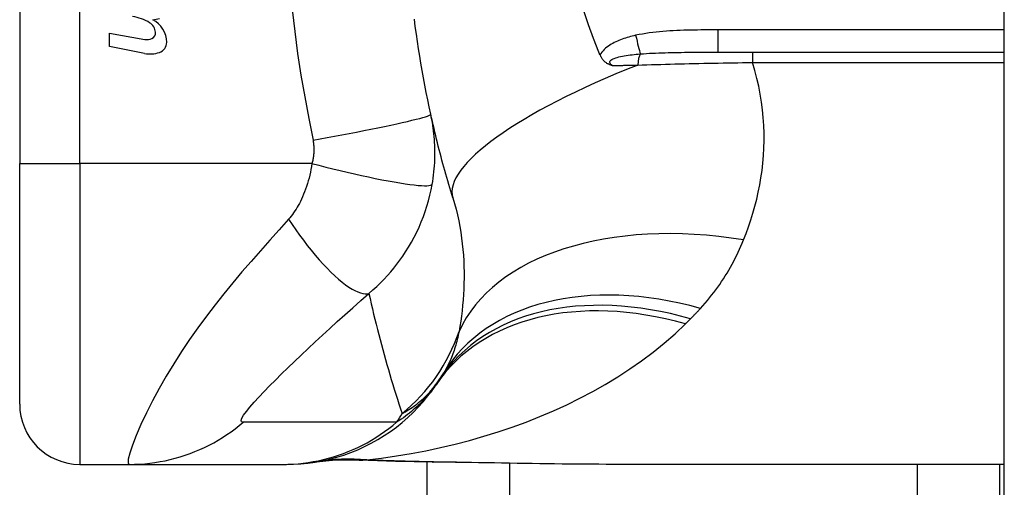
# Model space of a CAD drawing. Header units: inches. Extents: x 4 to 114, y 7 to 60.
# Tile 50 of 96: x 32.247 to 32.892, y 27.622 to 27.927. Entities that reach past the tile are written whole.
import ezdxf

# ---------------------------------------------------------------- set-up
doc = ezdxf.new("R2010")
doc.units = ezdxf.units.IN
doc.header["$MEASUREMENT"] = 0
doc.layers.add('Visible Edges(ANSI)', color=7, linetype='Continuous', lineweight=25)
doc.layers.add('Visible Tangent Edges(ANSI)', color=7, linetype='Continuous', lineweight=25)

msp = doc.modelspace()

# ---------------------------------------------------------------- linework, layer by layer
at = {"layer": 'Visible Edges(ANSI)'}
for p, q in [((32.89193, 23.91642), (32.89193, 43.42742)), ((32.24704, 28.20743), (32.24704, 27.83342)), ((32.30595, 27.9187), (32.32895, 27.91465)), ((32.30595, 27.9099), (32.30595, 27.9187)), ((32.3288, 27.90546), (32.30595, 27.9099)), ((32.70453, 27.90625), (32.89193, 27.90625)), ((32.24704, 27.67594), (32.24704, 27.83342)), ((32.28641, 27.63657), (32.31895, 27.63657)), ((32.31895, 27.63657), (32.41938, 27.63657)), ((32.41938, 27.63657), (32.4218, 27.63657)), ((32.51393, 25.77393), (32.51393, 27.63808)), ((32.89193, 27.63657), (32.63598, 27.63657)), ((32.88893, 25.88216), (32.88893, 27.63657))]:
    msp.add_line(p, q, dxfattribs=at)
at = {"layer": 'Visible Edges(ANSI)', "flags": 128}
for points in [[(32.62637, 27.90625), (32.62281, 27.91514), (32.61954, 27.92417), (32.61656, 27.93335)], [(32.51627, 27.86568), (32.51525, 27.87041), (32.51426, 27.87514), (32.51331, 27.87989), (32.51239, 27.88464), (32.5115, 27.88941), (32.51064, 27.89418), (32.50981, 27.89896), (32.50902, 27.90374), (32.50826, 27.90854), (32.50753, 27.91334), (32.50684, 27.91814), (32.50617, 27.92296), (32.50554, 27.92777)], [(32.62713, 27.90446), (32.6271, 27.90453), (32.62707, 27.90461), (32.62704, 27.90468), (32.62701, 27.90476), (32.62697, 27.90483), (32.62694, 27.90491), (32.62691, 27.90498), (32.62688, 27.90506), (32.62685, 27.90513), (32.62682, 27.90521), (32.62678, 27.90528), (32.62675, 27.90535), (32.62672, 27.90543), (32.62669, 27.9055), (32.62666, 27.90558), (32.62662, 27.90565), (32.62659, 27.90573), (32.62656, 27.9058), (32.62653, 27.90588), (32.6265, 27.90595), (32.62647, 27.90603), (32.62644, 27.9061), (32.6264, 27.90618), (32.62637, 27.90625)], [(32.63508, 27.89749), (32.6347, 27.89761), (32.63432, 27.89774), (32.63394, 27.89787), (32.63357, 27.89802), (32.63319, 27.89817), (32.63282, 27.89834), (32.63245, 27.89853), (32.63207, 27.89873), (32.6317, 27.89895), (32.63134, 27.89918), (32.63097, 27.89944), (32.63061, 27.89972), (32.63025, 27.90003), (32.6299, 27.90035), (32.62955, 27.9007), (32.62922, 27.90107), (32.62891, 27.90145), (32.62861, 27.90184), (32.62833, 27.90225), (32.62806, 27.90267), (32.62781, 27.9031), (32.62757, 27.90354), (32.62734, 27.904), (32.62713, 27.90446)], [(32.53073, 27.81092), (32.53005, 27.81313), (32.52938, 27.81534), (32.52871, 27.81756), (32.52805, 27.81978), (32.5274, 27.82201), (32.52675, 27.82425), (32.52611, 27.8265), (32.52548, 27.82875), (32.52485, 27.83101), (32.52423, 27.83327), (32.52361, 27.83554), (32.52301, 27.83782), (32.52241, 27.84011), (32.52182, 27.8424), (32.52123, 27.8447), (32.52065, 27.847), (32.52008, 27.84931), (32.51951, 27.85163), (32.51896, 27.85396), (32.5184, 27.85629), (32.51786, 27.85863), (32.51732, 27.86097), (32.51679, 27.86332), (32.51627, 27.86568)], [(32.4218, 27.63657), (32.42644, 27.63666), (32.43112, 27.63693), (32.43583, 27.6374), (32.44054, 27.63806), (32.44526, 27.63892), (32.44996, 27.63997), (32.45465, 27.64123), (32.4593, 27.64268), (32.46389, 27.64432), (32.46843, 27.64616), (32.4729, 27.64819), (32.47728, 27.65041), (32.48157, 27.65281), (32.48575, 27.65538), (32.48981, 27.65811), (32.49374, 27.66101), (32.49754, 27.66405), (32.5012, 27.66724), (32.5047, 27.67055), (32.50805, 27.67398), (32.51123, 27.67753), (32.51424, 27.68117), (32.51709, 27.68489), (32.51976, 27.68869)], [(32.4693, 27.63937), (32.45412, 27.63932), (32.439, 27.63783)], [(32.5174, 27.63803), (32.4931, 27.63853), (32.4693, 27.63937)], [(32.63598, 27.63657), (32.60696, 27.63671), (32.57746, 27.63707), (32.54758, 27.63754), (32.5174, 27.63803)]]:
    msp.add_lwpolyline(points, dxfattribs=at)
at = {"layer": 'Visible Edges(ANSI)'}
for centre, radius, start, end in [((32.316, 27.89905), 0.031, 58.55841, 80.82565), ((32.32767, 27.91841), 0.0084, 6.10268, 57.60833), ((32.33293, 27.94666), 0.0192, 273.6169, 286.9928), ((32.32696, 27.91279), 0.01637, 359.6788, 63.95078), ((32.33205, 27.91887), 0.004, 293.54875, 6.10268), ((32.33037, 27.92272), 0.0082, 259.9922, 293.54875), ((32.33633, 27.91274), 0.007, 288.47479, 359.6788), ((32.33246, 27.92431), 0.0192, 259, 288.47479), ((32.02725, 28.02042), 0.59381, 326.03787, 326.47918), ((32.42383, 27.75772), 0.11811, 326.47918, 328.69993), ((32.28641, 27.67594), 0.03937, 180, 270)]:
    msp.add_arc(centre, radius, start, end, dxfattribs=at)
at = {"layer": 'Visible Tangent Edges(ANSI)'}
for p, q in [((32.28641, 27.83342), (32.28641, 28.20743)), ((32.89193, 27.92083), (32.70453, 27.92083)), ((32.70453, 27.90625), (32.70453, 27.92083)), ((32.72697, 27.90625), (32.72697, 27.89951)), ((32.72697, 27.89951), (32.89193, 27.89951)), ((32.24704, 27.83342), (32.28641, 27.83342)), ((32.28641, 27.83342), (32.28641, 27.63657)), ((32.43849, 27.83342), (32.28641, 27.83342)), ((32.56778, 27.63722), (32.56778, 25.8026)), ((32.83508, 25.87848), (32.83508, 27.63657))]:
    msp.add_line(p, q, dxfattribs=at)
at = {"layer": 'Visible Tangent Edges(ANSI)', "flags": 128}
for points in [[(32.42553, 27.93411), (32.42719, 27.91979), (32.4291, 27.9055), (32.43128, 27.89125), (32.43371, 27.87705), (32.43641, 27.86289), (32.43916, 27.84875)], [(32.65047, 27.91728), (32.64936, 27.91703), (32.64826, 27.91676), (32.64715, 27.91648), (32.64605, 27.91618), (32.64495, 27.91586), (32.64385, 27.91552), (32.64277, 27.91517), (32.64169, 27.91479), (32.64062, 27.91439), (32.63956, 27.91397), (32.63851, 27.91352), (32.63748, 27.91305), (32.63646, 27.91254), (32.63546, 27.91201), (32.63447, 27.91145), (32.63351, 27.91085), (32.63258, 27.91021), (32.63166, 27.90953), (32.63078, 27.9088), (32.62994, 27.90803), (32.62914, 27.90721), (32.62841, 27.90634), (32.62773, 27.90543), (32.62713, 27.90446)], [(32.70453, 27.92083), (32.70227, 27.92083), (32.70001, 27.92082), (32.69775, 27.92081), (32.69549, 27.9208), (32.69323, 27.92078), (32.69097, 27.92075), (32.68871, 27.92072), (32.68645, 27.92068), (32.68419, 27.92062), (32.68193, 27.92055), (32.67967, 27.92047), (32.67741, 27.92038), (32.67515, 27.92027), (32.6729, 27.92014), (32.67064, 27.91998), (32.66838, 27.91981), (32.66612, 27.91961), (32.66387, 27.91939), (32.66162, 27.91913), (32.65938, 27.91884), (32.65714, 27.91852), (32.65491, 27.91815), (32.65268, 27.91774), (32.65047, 27.91728)], [(32.63508, 27.89749), (32.63447, 27.89797), (32.634, 27.89846), (32.63369, 27.89897), (32.63355, 27.89948), (32.63362, 27.89999), (32.63388, 27.90049), (32.63432, 27.90096), (32.63491, 27.9014), (32.63565, 27.90181), (32.63649, 27.90219), (32.63743, 27.90254), (32.63845, 27.90285), (32.63952, 27.90314), (32.64064, 27.90341), (32.6418, 27.90365), (32.64301, 27.90387), (32.64425, 27.90408), (32.64552, 27.90427), (32.64682, 27.90444), (32.64815, 27.9046), (32.64949, 27.90475), (32.65085, 27.90489), (32.65222, 27.90501), (32.65361, 27.90513)], [(32.65361, 27.90513), (32.65556, 27.90527), (32.65753, 27.9054), (32.65952, 27.90552), (32.66154, 27.90562), (32.66357, 27.90571), (32.66562, 27.9058), (32.66769, 27.90587), (32.66977, 27.90593), (32.67186, 27.90598), (32.67397, 27.90603), (32.67609, 27.90607), (32.67822, 27.90611), (32.68036, 27.90614), (32.68251, 27.90616), (32.68467, 27.90619), (32.68684, 27.9062), (32.68902, 27.90622), (32.69121, 27.90623), (32.69341, 27.90624), (32.69562, 27.90624), (32.69784, 27.90625), (32.70006, 27.90625), (32.70229, 27.90625), (32.70453, 27.90625)], [(32.63508, 27.89749), (32.63577, 27.89751), (32.63646, 27.89752), (32.63715, 27.89753), (32.63784, 27.89755), (32.63854, 27.89756), (32.63923, 27.89758), (32.63992, 27.89759), (32.64062, 27.89761), (32.64131, 27.89762), (32.64201, 27.89763), (32.64271, 27.89765), (32.6434, 27.89766), (32.6441, 27.89768), (32.6448, 27.89769), (32.6455, 27.8977), (32.6462, 27.89772), (32.6469, 27.89773), (32.6476, 27.89775), (32.64831, 27.89776), (32.64901, 27.89778), (32.64971, 27.89779), (32.65042, 27.89781), (32.65112, 27.89782), (32.65183, 27.89783)], [(32.65183, 27.89783), (32.65483, 27.89793), (32.65784, 27.89803), (32.66087, 27.89812), (32.66391, 27.89821), (32.66697, 27.8983), (32.67004, 27.89838), (32.67313, 27.89847), (32.67622, 27.89855), (32.67933, 27.89863), (32.68245, 27.8987), (32.68558, 27.89877), (32.68872, 27.89884), (32.69187, 27.89891), (32.69503, 27.89898), (32.69819, 27.89904), (32.70137, 27.8991), (32.70456, 27.89916), (32.70775, 27.89922), (32.71095, 27.89927), (32.71415, 27.89932), (32.71735, 27.89937), (32.72056, 27.89942), (32.72376, 27.89947), (32.72697, 27.89951)], [(32.72116, 27.78341), (32.72284, 27.7877), (32.72443, 27.79206), (32.72591, 27.79647), (32.7273, 27.80094), (32.72858, 27.80547), (32.72975, 27.81005), (32.73081, 27.81469), (32.73174, 27.81937), (32.73256, 27.8241), (32.73324, 27.82888), (32.73379, 27.83369), (32.7342, 27.83855), (32.73448, 27.84346), (32.73461, 27.8484), (32.73459, 27.85337), (32.73441, 27.85839), (32.73408, 27.86344), (32.73358, 27.86853), (32.73292, 27.87365), (32.73209, 27.8788), (32.73108, 27.88396), (32.72989, 27.88914), (32.72852, 27.89432), (32.72697, 27.89951)], [(32.43916, 27.84875), (32.44379, 27.84957), (32.44851, 27.85042), (32.4533, 27.85129), (32.45812, 27.85219), (32.46294, 27.8531), (32.46774, 27.85402), (32.47248, 27.85494), (32.47711, 27.85586), (32.48161, 27.85677), (32.48595, 27.85767), (32.49008, 27.85854), (32.49397, 27.85938), (32.4976, 27.86019), (32.50094, 27.86096), (32.50397, 27.86168), (32.50667, 27.86235), (32.50904, 27.86297), (32.51107, 27.86353), (32.51275, 27.86404), (32.51409, 27.86448), (32.5151, 27.86487), (32.51579, 27.86519), (32.51618, 27.86547), (32.51627, 27.86568)], [(32.5172, 27.81968), (32.51755, 27.82175), (32.51786, 27.82382), (32.51813, 27.82586), (32.51836, 27.82789), (32.51856, 27.82991), (32.51872, 27.83193), (32.51885, 27.83397), (32.51894, 27.83596), (32.51899, 27.83791), (32.51902, 27.83982), (32.51901, 27.84173), (32.51897, 27.84362), (32.51891, 27.84549), (32.51881, 27.84735), (32.51869, 27.84921), (32.51853, 27.85106), (32.51835, 27.85292), (32.51814, 27.85476), (32.5179, 27.8566), (32.51763, 27.85843), (32.51733, 27.86025), (32.51701, 27.86207), (32.51665, 27.86388), (32.51627, 27.86568)], [(32.43916, 27.84875), (32.43926, 27.84814), (32.43935, 27.84752), (32.43943, 27.84691), (32.4395, 27.84629), (32.43956, 27.84567), (32.43961, 27.84505), (32.43964, 27.84442), (32.43967, 27.8438), (32.43968, 27.84317), (32.43969, 27.84255), (32.43968, 27.84193), (32.43966, 27.8413), (32.43963, 27.84067), (32.43959, 27.84004), (32.43954, 27.8394), (32.43947, 27.83875), (32.43939, 27.83809), (32.4393, 27.83742), (32.4392, 27.83675), (32.43909, 27.83609), (32.43896, 27.83543), (32.43882, 27.83476), (32.43866, 27.83409), (32.43849, 27.83342)], [(32.43849, 27.83342), (32.43818, 27.83149), (32.43782, 27.82958), (32.43743, 27.82767), (32.437, 27.82578), (32.43653, 27.82391), (32.43603, 27.82207), (32.43549, 27.82025), (32.43492, 27.81845), (32.43432, 27.8167), (32.43368, 27.81497), (32.43301, 27.81326), (32.43229, 27.81156), (32.43159, 27.81), (32.4309, 27.80861), (32.43021, 27.80728), (32.4295, 27.80599), (32.42877, 27.80474), (32.42802, 27.80353), (32.42725, 27.80235), (32.42646, 27.8012), (32.42565, 27.80008), (32.42481, 27.799), (32.42396, 27.79796), (32.42308, 27.79695)], [(32.43849, 27.83342), (32.44299, 27.83226), (32.44757, 27.8311), (32.45222, 27.82995), (32.45691, 27.82881), (32.46162, 27.82771), (32.46631, 27.82663), (32.47095, 27.8256), (32.47551, 27.82462), (32.47996, 27.8237), (32.48426, 27.82284), (32.48839, 27.82205), (32.49231, 27.82135), (32.49599, 27.82073), (32.49942, 27.82019), (32.50258, 27.81975), (32.50544, 27.81939), (32.50799, 27.81913), (32.51023, 27.81896), (32.51216, 27.81888), (32.51377, 27.81889), (32.51507, 27.81898), (32.51607, 27.81914), (32.51677, 27.81938), (32.5172, 27.81968)], [(32.47577, 27.74843), (32.47837, 27.75066), (32.48088, 27.75293), (32.4833, 27.75525), (32.48564, 27.75762), (32.48789, 27.76003), (32.49006, 27.76249), (32.49215, 27.76499), (32.49416, 27.76754), (32.4961, 27.77013), (32.49797, 27.77278), (32.49981, 27.77554), (32.50172, 27.77858), (32.50364, 27.78187), (32.50543, 27.78518), (32.50709, 27.78847), (32.50864, 27.79181), (32.51009, 27.79521), (32.51144, 27.79864), (32.51267, 27.80209), (32.5138, 27.80558), (32.51482, 27.80909), (32.51572, 27.81262), (32.51652, 27.81615), (32.5172, 27.81968)], [(32.53073, 27.81092), (32.53183, 27.80723), (32.53283, 27.80352), (32.53374, 27.79977), (32.53456, 27.79601), (32.53529, 27.79224), (32.53593, 27.78845), (32.53649, 27.78467), (32.53695, 27.78089), (32.53734, 27.77712), (32.53764, 27.77337), (32.53786, 27.76964), (32.53801, 27.76592), (32.53808, 27.76223), (32.53809, 27.75856), (32.53802, 27.75491), (32.53789, 27.75129), (32.5377, 27.74769), (32.53744, 27.74412), (32.53713, 27.74058), (32.53676, 27.73707), (32.53634, 27.7336), (32.53587, 27.73016), (32.53535, 27.72677), (32.53478, 27.72341)], [(32.42308, 27.79695), (32.41694, 27.79008), (32.41077, 27.78315), (32.40466, 27.77627), (32.39862, 27.76939), (32.39263, 27.76244), (32.3867, 27.7554), (32.38082, 27.74824), (32.37504, 27.74096), (32.36936, 27.73355), (32.36379, 27.72599), (32.35835, 27.71827), (32.35306, 27.71042), (32.34795, 27.70243), (32.34304, 27.69435), (32.33838, 27.68623), (32.33401, 27.67815), (32.33, 27.67022), (32.3264, 27.66261), (32.32333, 27.65551), (32.32086, 27.64916), (32.31912, 27.64385), (32.31819, 27.63986), (32.31813, 27.63739), (32.31895, 27.63657)], [(32.42308, 27.79695), (32.42544, 27.79347), (32.42786, 27.79), (32.43034, 27.78657), (32.43286, 27.78318), (32.43543, 27.77985), (32.43802, 27.77661), (32.44062, 27.77348), (32.44323, 27.77047), (32.44582, 27.76759), (32.4484, 27.76488), (32.45093, 27.76233), (32.45342, 27.75997), (32.45584, 27.75781), (32.4582, 27.75585), (32.46046, 27.75411), (32.46263, 27.75259), (32.4647, 27.7513), (32.46665, 27.75024), (32.46849, 27.7494), (32.4702, 27.74879), (32.47179, 27.74839), (32.47324, 27.7482), (32.47457, 27.74822), (32.47577, 27.74843)], [(32.69295, 27.73861), (32.69447, 27.74029), (32.69596, 27.74199), (32.69742, 27.7437), (32.69885, 27.74543), (32.70025, 27.74718), (32.70161, 27.74895), (32.70295, 27.75073), (32.70426, 27.75253), (32.70553, 27.75434), (32.70678, 27.75617), (32.70799, 27.75802), (32.70918, 27.75988), (32.71034, 27.76176), (32.71146, 27.76365), (32.71256, 27.76556), (32.71363, 27.76748), (32.71467, 27.76942), (32.71569, 27.77138), (32.71667, 27.77335), (32.71762, 27.77533), (32.71855, 27.77733), (32.71945, 27.77934), (32.72032, 27.78137), (32.72116, 27.78341)], [(32.39342, 27.6641), (32.39237, 27.66435), (32.39209, 27.66523), (32.39255, 27.6667), (32.39372, 27.66872), (32.39551, 27.6712), (32.39783, 27.67405), (32.40058, 27.67721), (32.40368, 27.6806), (32.40707, 27.68418), (32.4107, 27.68791), (32.41453, 27.69176), (32.41853, 27.69572), (32.42268, 27.69976), (32.42697, 27.70388), (32.43137, 27.70808), (32.4359, 27.71234), (32.44053, 27.71666), (32.44527, 27.72104), (32.4501, 27.72548), (32.45502, 27.72996), (32.46004, 27.73449), (32.46518, 27.73908), (32.47045, 27.74376), (32.47577, 27.74843)], [(32.47577, 27.74843), (32.47653, 27.74504), (32.4773, 27.74165), (32.47808, 27.73828), (32.47888, 27.73492), (32.47969, 27.73156), (32.48052, 27.72822), (32.48135, 27.72489), (32.4822, 27.72157), (32.48307, 27.71826), (32.48394, 27.71495), (32.48483, 27.71166), (32.48573, 27.70838), (32.48664, 27.70511), (32.48757, 27.70185), (32.48851, 27.6986), (32.48946, 27.69536), (32.49042, 27.69213), (32.49139, 27.68891), (32.49238, 27.6857), (32.49338, 27.6825), (32.49439, 27.67931), (32.49542, 27.67613), (32.49646, 27.67296), (32.4975, 27.6698)], [(32.68641, 27.7318), (32.68669, 27.73208), (32.68697, 27.73236), (32.68725, 27.73264), (32.68752, 27.73292), (32.6878, 27.7332), (32.68808, 27.73348), (32.68835, 27.73376), (32.68863, 27.73404), (32.6889, 27.73433), (32.68917, 27.73461), (32.68945, 27.73489), (32.68972, 27.73517), (32.68999, 27.73546), (32.69027, 27.73574), (32.69054, 27.73603), (32.69081, 27.73631), (32.69108, 27.7366), (32.69135, 27.73689), (32.69162, 27.73717), (32.69189, 27.73746), (32.69215, 27.73775), (32.69242, 27.73804), (32.69269, 27.73832), (32.69295, 27.73861)], [(32.68303, 27.72845), (32.68317, 27.72859), (32.68331, 27.72873), (32.68345, 27.72887), (32.68359, 27.72901), (32.68373, 27.72915), (32.68387, 27.72929), (32.68402, 27.72942), (32.68416, 27.72956), (32.6843, 27.7297), (32.68444, 27.72984), (32.68458, 27.72998), (32.68472, 27.73012), (32.68486, 27.73026), (32.685, 27.7304), (32.68514, 27.73054), (32.68528, 27.73068), (32.68542, 27.73082), (32.68557, 27.73096), (32.68571, 27.7311), (32.68585, 27.73124), (32.68599, 27.73138), (32.68613, 27.73152), (32.68627, 27.73166), (32.68641, 27.7318)], [(32.47436, 27.63949), (32.48409, 27.64068), (32.49379, 27.64208), (32.50347, 27.64369), (32.51311, 27.64551), (32.5227, 27.64754), (32.53224, 27.64979), (32.54171, 27.65224), (32.5511, 27.65492), (32.56041, 27.65781), (32.56962, 27.66092), (32.57872, 27.66424), (32.58771, 27.66779), (32.59658, 27.67156), (32.60531, 27.67555), (32.61389, 27.67977), (32.62233, 27.68422), (32.63061, 27.6889), (32.63872, 27.69382), (32.64666, 27.69898), (32.6544, 27.70439), (32.66193, 27.71004), (32.66922, 27.71593), (32.67626, 27.72207), (32.68303, 27.72845)], [(32.53478, 27.72341), (32.53451, 27.72212), (32.53423, 27.72083), (32.53394, 27.71956), (32.53363, 27.7183), (32.53331, 27.71706), (32.53298, 27.71584), (32.53263, 27.71463), (32.53227, 27.71343), (32.5319, 27.71225), (32.53152, 27.71109), (32.53112, 27.70994), (32.53071, 27.7088), (32.53029, 27.70768), (32.52985, 27.70658), (32.5294, 27.70549), (32.52894, 27.70442), (32.52846, 27.70336), (32.52797, 27.70231), (32.52747, 27.70128), (32.52695, 27.70027), (32.52642, 27.69927), (32.52588, 27.69829), (32.52532, 27.69732), (32.52475, 27.69636)], [(32.4975, 27.6698), (32.49861, 27.67041), (32.49971, 27.67104), (32.5008, 27.6717), (32.5019, 27.67238), (32.50298, 27.67308), (32.50407, 27.67382), (32.50514, 27.67458), (32.50621, 27.67536), (32.50728, 27.67618), (32.50834, 27.67703), (32.50939, 27.67791), (32.51044, 27.67881), (32.51148, 27.67975), (32.51251, 27.68073), (32.51353, 27.68173), (32.51455, 27.68277), (32.51556, 27.68385), (32.51655, 27.68496), (32.51754, 27.68611), (32.51852, 27.6873), (32.51948, 27.68854), (32.52043, 27.68981), (32.52137, 27.69113), (32.5223, 27.6925)], [(32.51976, 27.68869), (32.51903, 27.68764), (32.51828, 27.68658), (32.51751, 27.68553), (32.5167, 27.68449), (32.51587, 27.68344), (32.51502, 27.6824), (32.51413, 27.68137), (32.51322, 27.68033), (32.51228, 27.6793), (32.51131, 27.67827), (32.5103, 27.67724), (32.50927, 27.67622), (32.5082, 27.6752), (32.50709, 27.67418), (32.50595, 27.67316), (32.50478, 27.67214), (32.50357, 27.67113), (32.50232, 27.67012), (32.50102, 27.66912), (32.49969, 27.66811), (32.49832, 27.66711), (32.4969, 27.66612), (32.49544, 27.66512), (32.49393, 27.66414)], [(32.31895, 27.63657), (32.32227, 27.63661), (32.3256, 27.63676), (32.32893, 27.637), (32.33227, 27.63734), (32.33561, 27.63779), (32.33895, 27.63833), (32.34227, 27.63897), (32.34558, 27.63971), (32.34888, 27.64055), (32.35215, 27.64149), (32.3554, 27.64253), (32.35861, 27.64366), (32.36179, 27.64489), (32.36494, 27.64622), (32.36804, 27.64764), (32.37109, 27.64914), (32.37409, 27.65074), (32.37704, 27.65241), (32.37993, 27.65417), (32.38276, 27.65601), (32.38553, 27.65793), (32.38823, 27.65992), (32.39086, 27.66198), (32.39342, 27.6641)], [(32.49393, 27.66414), (32.48973, 27.66414), (32.48553, 27.66414), (32.48135, 27.66414), (32.47717, 27.66414), (32.47298, 27.66414), (32.46879, 27.66414), (32.46461, 27.66414), (32.46042, 27.66414), (32.45624, 27.66414), (32.45205, 27.66414), (32.44787, 27.66414), (32.44368, 27.66414), (32.4395, 27.66414), (32.43531, 27.66414), (32.43112, 27.66414), (32.42694, 27.66414), (32.42275, 27.66414), (32.41857, 27.66414), (32.41438, 27.66414), (32.4102, 27.66414), (32.40601, 27.66414), (32.40181, 27.66414), (32.39764, 27.66415), (32.39342, 27.6641)], [(32.41938, 27.63657), (32.42269, 27.63661), (32.42601, 27.63676), (32.42935, 27.637), (32.43269, 27.63735), (32.43603, 27.63779), (32.43936, 27.63833), (32.44269, 27.63897), (32.446, 27.63971), (32.4493, 27.64056), (32.45257, 27.6415), (32.45582, 27.64254), (32.45904, 27.64367), (32.46222, 27.6449), (32.46537, 27.64623), (32.46848, 27.64765), (32.47153, 27.64916), (32.47454, 27.65075), (32.4775, 27.65243), (32.4804, 27.65419), (32.48323, 27.65604), (32.48601, 27.65796), (32.48872, 27.65995), (32.49136, 27.66201), (32.49393, 27.66414)], [(32.4693, 27.63937), (32.46938, 27.63936), (32.46947, 27.63936), (32.46956, 27.63936), (32.46965, 27.63936), (32.46973, 27.63935), (32.46982, 27.63935), (32.46991, 27.63935), (32.47, 27.63935), (32.47008, 27.63935), (32.47017, 27.63935), (32.47026, 27.63935), (32.47034, 27.63935), (32.47043, 27.63935), (32.47052, 27.63935), (32.47061, 27.63935), (32.47069, 27.63936), (32.47078, 27.63936), (32.47087, 27.63936), (32.47095, 27.63937), (32.47104, 27.63937), (32.47113, 27.63937), (32.47121, 27.63938), (32.4713, 27.63938), (32.47139, 27.63939)], [(32.47139, 27.63939), (32.47145, 27.63939), (32.47153, 27.6394), (32.4716, 27.6394), (32.47169, 27.63941), (32.47178, 27.63941), (32.47187, 27.63941), (32.47197, 27.63942), (32.47207, 27.63942), (32.47218, 27.63943), (32.47229, 27.63943), (32.47241, 27.63943), (32.47254, 27.63944), (32.47266, 27.63944), (32.4728, 27.63945), (32.47293, 27.63945), (32.47308, 27.63945), (32.47322, 27.63946), (32.47337, 27.63946), (32.47353, 27.63947), (32.47369, 27.63947), (32.47385, 27.63947), (32.47402, 27.63948), (32.47419, 27.63948), (32.47436, 27.63949)], [(32.51799, 27.63819), (32.51614, 27.63822), (32.51429, 27.63825), (32.51244, 27.63829), (32.5106, 27.63832), (32.50876, 27.63836), (32.50692, 27.6384), (32.50509, 27.63845), (32.50325, 27.63849), (32.50142, 27.63853), (32.4996, 27.63858), (32.49777, 27.63863), (32.49595, 27.63868), (32.49413, 27.63874), (32.49232, 27.63879), (32.49051, 27.63885), (32.4887, 27.63891), (32.48689, 27.63898), (32.48509, 27.63904), (32.48329, 27.63911), (32.4815, 27.63918), (32.47971, 27.63925), (32.47792, 27.63933), (32.47614, 27.63941), (32.47436, 27.63949)], [(32.5174, 27.63803), (32.51743, 27.63803), (32.51745, 27.63803), (32.51748, 27.63803), (32.5175, 27.63803), (32.51753, 27.63803), (32.51755, 27.63804), (32.51757, 27.63804), (32.5176, 27.63804), (32.51762, 27.63805), (32.51765, 27.63805), (32.51767, 27.63806), (32.5177, 27.63807), (32.51772, 27.63807), (32.51775, 27.63808), (32.51777, 27.63809), (32.5178, 27.6381), (32.51782, 27.63811), (32.51784, 27.63812), (32.51787, 27.63813), (32.51789, 27.63814), (32.51792, 27.63815), (32.51794, 27.63816), (32.51796, 27.63818), (32.51799, 27.63819)], [(32.63598, 27.63657), (32.6312, 27.63657), (32.62642, 27.63659), (32.62161, 27.63661), (32.6168, 27.63664), (32.61197, 27.63668), (32.60712, 27.63673), (32.60226, 27.63679), (32.59739, 27.63685), (32.59251, 27.63691), (32.58761, 27.63699), (32.5827, 27.63706), (32.57778, 27.63714), (32.57285, 27.63722), (32.56791, 27.63731), (32.56296, 27.63739), (32.558, 27.63748), (32.55303, 27.63757), (32.54805, 27.63766), (32.54306, 27.63775), (32.53807, 27.63784), (32.53306, 27.63793), (32.52804, 27.63802), (32.52302, 27.6381), (32.51799, 27.63819)]]:
    msp.add_lwpolyline(points, dxfattribs=at)
at = {"layer": 'Visible Tangent Edges(ANSI)'}
msp.add_arc((32.12665, 27.8997), 0.43633, 327.32435, 328.20432, dxfattribs=at)
for centre, major_axis, ratio, start_param, end_param in [((32.65047, 27.92257), (-0.00402, 0.01927), 0.056853, 1.836987, 2.689915), ((32.65517, 27.89641), (0, -0.00984), 0.343453, 3.624092, 4.566988), ((32.71872, 27.86931), (-0.18799, -0.05839), 0.249251, 4.997807, 6.283185), ((32.72116, 27.66187), (-0.19017, 0.05083), 0.604241, 4.872507, 6.187736), ((32.69295, 27.59409), (-0.1682, 0.10227), 0.678602, 5.103708, 6.283185), ((32.68641, 27.58379), (-0.16411, 0.10871), 0.689059, 5.140584, 6.283185), ((32.68303, 27.57873), (-0.16327, 0.10997), 0.696909, 5.151259, 6.283185), ((32.42295, 27.76034), (-0.11201, -0.03746), 0.992002, 1.934247, 2.496049), ((32.46768, 27.44308), (-0.02867, 0.19475), 0.91694, 6.10346, 6.283185), ((32.47436, 27.44413), (-0.03285, 0.19409), 0.802573, 6.07533, 6.283185)]:
    msp.add_ellipse(centre, major_axis=major_axis, ratio=ratio, start_param=start_param, end_param=end_param, dxfattribs=at)

doc.saveas('drawing.dxf')
